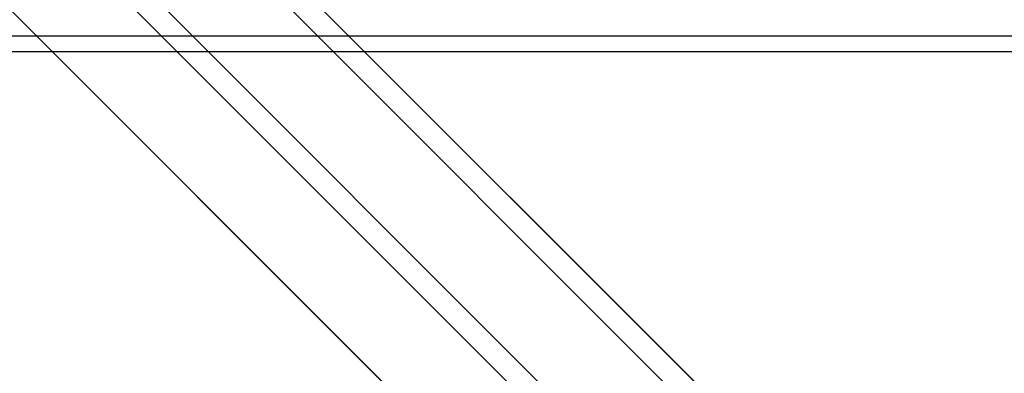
# Model space of a CAD drawing. Header units: millimetres. Extents: x -675 to 675, y -529 to 510.
# Tile 11 of 19: x 0 to 314, y -192 to -80. Entities that reach past the tile are written whole.
import ezdxf

# ---------------------------------------------------------------- set-up
doc = ezdxf.new("R2010")
doc.units = ezdxf.units.MM
doc.layers.add('HIDDEN', color=7, linetype='Continuous')
doc.layers.add('THICK', color=7, linetype='Continuous')

msp = doc.modelspace()

# ---------------------------------------------------------------- linework, layer by layer
at = {"layer": 'HIDDEN'}
for p, q in [((-37.37, 7.81), (450, -479.56)), ((-12.47, -17.09), (450, -479.56)), ((-12.47, -66.86), (450, -529.33)), ((450, -84.8), (-450, -84.8))]:
    msp.add_line(p, q, dxfattribs=at)
at = {"layer": 'THICK'}
for p, q in [((-450, 460.26), (450, -439.74)), ((-450, 460.26), (450, -439.74)), ((-450, 410.49), (450, -489.51)), ((-450, 410.49), (450, -489.51)), ((-19.91, 40.12), (450, -429.79)), ((-7.42, 27.63), (450, -429.79)), ((-32.3, 2.74), (450, -479.56)), ((-19.91, -9.65), (450, -479.56)), ((-32.3, -47.03), (450, -529.33)), ((-19.91, -59.42), (450, -529.33)), ((452.5, -89.8), (-452.5, -89.8))]:
    msp.add_line(p, q, dxfattribs=at)

doc.saveas('drawing.dxf')
